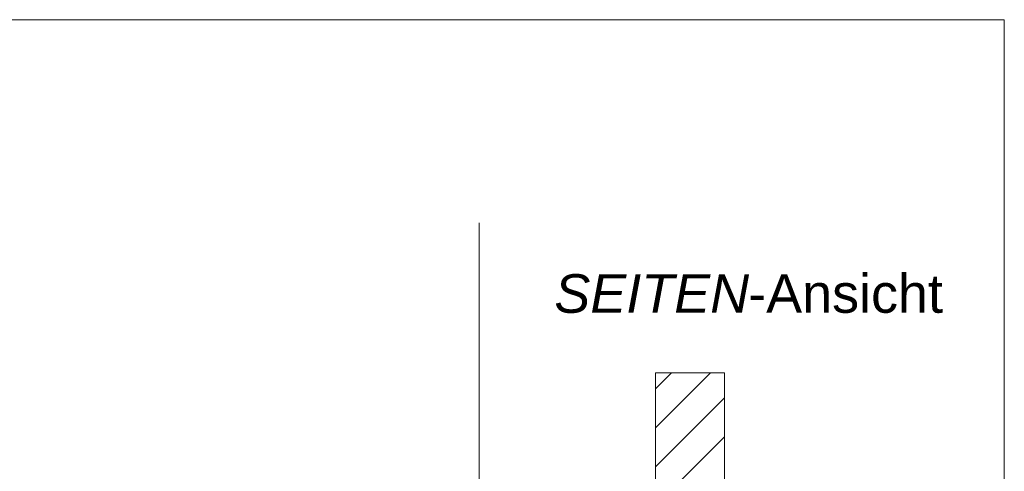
# Model space of a CAD drawing. Extents: x -620 to 3480, y 62 to 1102.
# Tile 138 of 256: x 155 to 191, y 740 to 756. Entities that reach past the tile are written whole.
import ezdxf
from ezdxf.lldxf.tags import DXFTag

# ---------------------------------------------------------------- set-up
doc = ezdxf.new("R2010")
doc.units = 0
doc.layers.get('0').update_dxf_attribs({"lineweight": 13})
doc.layers.add('E_Detail_Beschriftung', color=7, linetype='Continuous', lineweight=13, true_color=0x009900)
doc.layers.add('E_Detail_Wandschraffur', color=7, linetype='Continuous', lineweight=5, true_color=0xc0c0c0)
doc.layers.add('E_Detail_Linie_Text_Bem', color=7, linetype='Continuous', lineweight=13)
doc.styles.get("Standard").update_dxf_attribs({"font": 'ARIALN.TTF'})
tags = doc.linetypes.add('fein_strichliert', pattern=[4, 1, -2, 1]).pattern_tags.tags
tags[8:9] = [DXFTag(74, 4), DXFTag(75, 0), DXFTag(340, '0'), DXFTag(46, 0.0), DXFTag(50, 0.0), DXFTag(44, 0.0), DXFTag(45, 0.0)]
tags[6:7] = [DXFTag(74, 4), DXFTag(75, 0), DXFTag(340, '0'), DXFTag(46, 0.0), DXFTag(50, 0.0), DXFTag(44, 0.0), DXFTag(45, 0.0)]
tags[4:5] = [DXFTag(74, 4), DXFTag(75, 0), DXFTag(340, '0'), DXFTag(46, 0.0), DXFTag(50, 0.0), DXFTag(44, 0.0), DXFTag(45, 0.0)]
tags = doc.linetypes.add('fein_strichliert-A06G9STX8I', pattern=[4, 1, -2, 1]).pattern_tags.tags
tags[8:9] = [DXFTag(74, 4), DXFTag(75, 0), DXFTag(340, '0'), DXFTag(46, 0.0), DXFTag(50, 0.0), DXFTag(44, 0.0), DXFTag(45, 0.0)]
tags[6:7] = [DXFTag(74, 4), DXFTag(75, 0), DXFTag(340, '0'), DXFTag(46, 0.0), DXFTag(50, 0.0), DXFTag(44, 0.0), DXFTag(45, 0.0)]
tags[4:5] = [DXFTag(74, 4), DXFTag(75, 0), DXFTag(340, '0'), DXFTag(46, 0.0), DXFTag(50, 0.0), DXFTag(44, 0.0), DXFTag(45, 0.0)]

# ---------------------------------------------------------------- blocks, each defined once
blk = doc.blocks.new('Referenz-A06G9SU08I')
at = {"layer": 'E_Detail_Linie_Text_Bem', "linetype": 'fein_strichliert-A06G9STX8I', "ltscale": 0.65}
for p, q in [((191.036, 755.867), (128.267, 755.867)), ((191.036, 694.551), (191.036, 755.867)), ((171.992, 695.632), (171.992, 748.511))]:
    blk.add_line(p, q, dxfattribs=at)
at = {"layer": 'E_Detail_Linie_Text_Bem', "linetype": 'Continuous', "ltscale": 0.13}
for p, q in [((178.383, 743.074), (180.883, 743.074)), ((178.383, 738.94), (178.383, 743.074)), ((180.883, 743.074), (180.883, 738.94))]:
    blk.add_line(p, q, dxfattribs=at)
at = {"layer": 'E_Detail_Wandschraffur', "linetype": 'ByBlock', "ltscale": 0.13}
for p, q in [((178.383, 741.079), (180.378, 743.074)), ((179.072, 738.94), (180.883, 740.751))]:
    blk.add_line(p, q, dxfattribs=at)
at = {"layer": 'E_Detail_Wandschraffur', "linetype": 'fein_strichliert', "ltscale": 0.13}
for p, q in [((178.383, 742.494), (178.964, 743.074)), ((178.383, 739.665), (180.883, 742.165))]:
    blk.add_line(p, q, dxfattribs=at)
at = {"layer": 'E_Detail_Beschriftung', "linetype": 'Continuous', "lineweight": -2, "ltscale": 0.25, "char_height": 1.4, "attachment_point": 1}
for s, insert in [('{\\fArial|b0|i1;SEITEN}', (174.718, 746.645)), ('{\\fArial;-Ansicht}', (181.748, 746.645))]:
    blk.add_mtext(s, dxfattribs=dict(at, insert=insert))

msp = doc.modelspace()

# ---------------------------------------------------------------- block references
at = {"color": 8, "lineweight": 25, "ltscale": 0.25, "true_color": 0x808080}
msp.add_blockref('Referenz-A06G9SU08I', (0, 0), dxfattribs=at)

doc.saveas('drawing.dxf')
